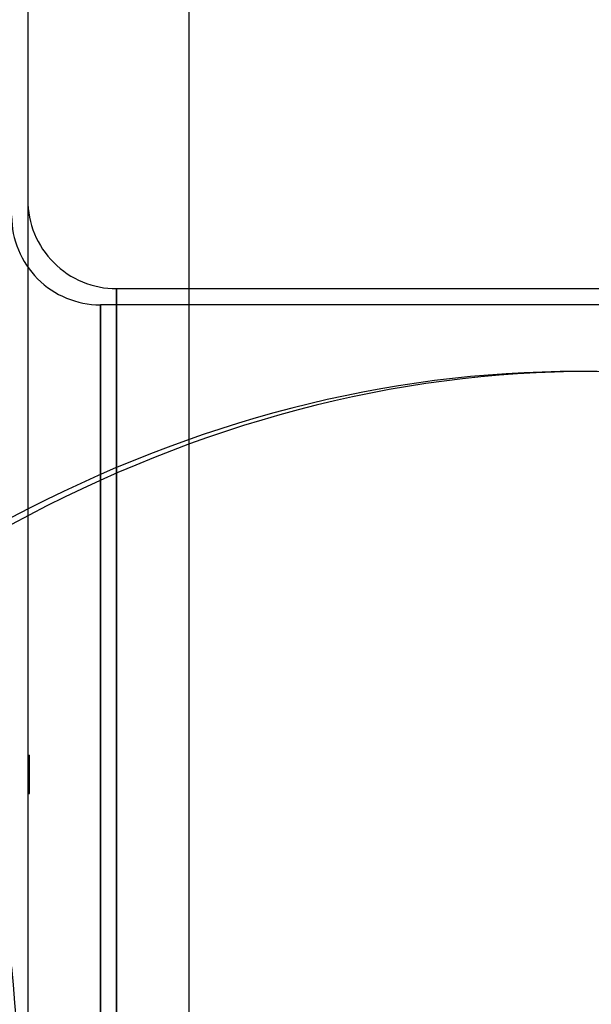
# Model space of a CAD drawing. Header units: millimetres. Extents: x -97 to 82, y -215 to 215.
# Tile 82 of 84: x 1 to 36, y 115 to 176. Entities that reach past the tile are written whole.
import ezdxf

# ---------------------------------------------------------------- set-up
doc = ezdxf.new("R2010")
doc.units = ezdxf.units.MM
doc.layers.add('MAIN-1', color=7, linetype='Continuous')
doc.layers.add('MAIN-2', color=7, linetype='Continuous')

msp = doc.modelspace()

# ---------------------------------------------------------------- linework, layer by layer
at = {"layer": 'MAIN-1'}
for p, q in [((11, -195), (11, 195)), ((11, 159.5), (82, 159.5))]:
    msp.add_line(p, q, dxfattribs=at)
at = {"layer": 'MAIN-2'}
for p, q in [((1, 194), (1, -194)), ((6.5, 159.5), (11, 159.5)), ((6.5, 159.5), (6.5, 0)), ((6.5, 0), (6.5, 159.5)), ((5.5, 158.5), (5.5, 0)), ((82, 158.5), (5.5, 158.5)), ((5.5, 0), (5.5, 158.5)), ((35.905, 154.379), (35.095, 154.379)), ((1, 130.63), (1.1, 130.63)), ((1, 130.57), (1.1, 130.57)), ((1, 130.455), (1.1, 130.455)), ((1.1, 130.081), (1.1, 130.63)), ((1, 130.289), (1.1, 130.289)), ((1, 130.081), (1.1, 130.081)), ((1, 129.841), (1.1, 129.841)), ((1.1, 129.056), (1.1, 130.081)), ((1, 129.581), (1.1, 129.581)), ((1, 129.315), (1.1, 129.315)), ((1, 129.056), (1.1, 129.056)), ((1, 128.816), (1.1, 128.816)), ((1, 128.608), (1.1, 128.608)), ((1.1, 128.326), (1.1, 129.056)), ((1, 128.442), (1.1, 128.442)), ((1, 128.326), (1.1, 128.326)), ((1, 128.267), (1.1, 128.267)), ((1.1, 128.267), (1.1, 128.326))]:
    msp.add_line(p, q, dxfattribs=at)
for centre in [(6.5, 165), (5.5, 164)]:
    msp.add_arc(centre, 5.5, 180.00002, 270.00002, dxfattribs=at)
for centre, major_axis, start_param, end_param in [((35.905, -47.55), (0, 201.929), 0, 0.307319), ((35.095, -47.55), (0, -201.929), 3.141593, 3.441768), ((35.095, -47.55), (0, -201.929), 2.827433, 3.141593), ((96.064, 139.021), (0, 164.84), 1.701501, 2.13685)]:
    msp.add_ellipse(centre, major_axis=major_axis, ratio=0.587785, start_param=start_param, end_param=end_param, dxfattribs=at)

doc.saveas('drawing.dxf')
